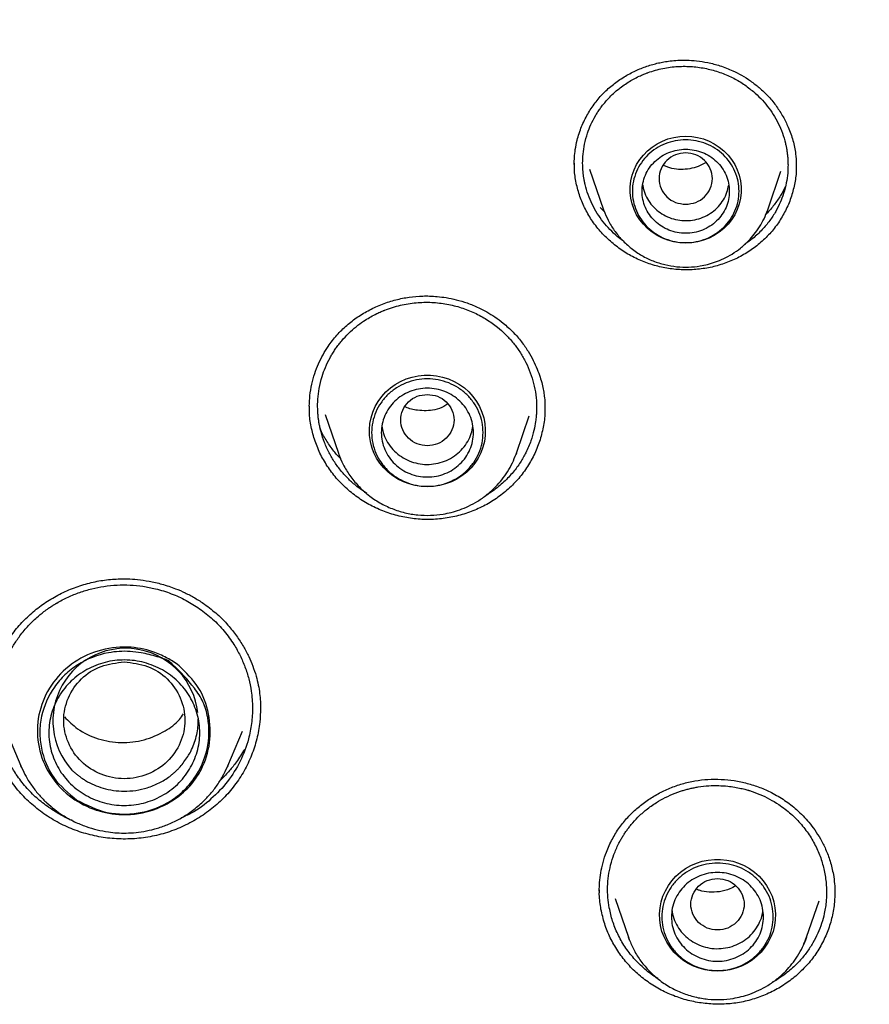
# Model space of a CAD drawing. Header units: millimetres. Extents: x 8 to 1762, y 12 to 2705.
# Tile 82 of 115: x 858 to 876, y 2301 to 2321. Entities that reach past the tile are written whole.
import ezdxf

# ---------------------------------------------------------------- set-up
doc = ezdxf.new("R2010")
doc.units = ezdxf.units.MM

msp = doc.modelspace()

# ---------------------------------------------------------------- linework, layer by layer
at = {"color": 7, "linetype": 'Continuous', "lineweight": 30}
for p, q in [((874.352, 2317.893), (874.351, 2317.843)), ((870.09, 2317.787), (870.379, 2316.95)), ((873.765, 2316.95), (874.038, 2317.744)), ((870.382, 2316.919), (870.309, 2316.999)), ((870.379, 2316.95), (870.385, 2316.935)), ((870.384, 2316.936), (870.379, 2316.95)), ((873.765, 2316.95), (873.761, 2316.941)), ((870.77, 2316.318), (870.66, 2316.399)), ((864.31, 2312.87), (864.31, 2312.898)), ((869.163, 2312.88), (869.164, 2312.844)), ((864.631, 2312.726), (864.906, 2311.93)), ((868.58, 2311.93), (868.844, 2312.695)), ((868.58, 2311.93), (868.568, 2311.896)), ((868.571, 2311.909), (868.579, 2311.929)), ((865.493, 2311.095), (865.285, 2311.242)), ((863.299, 2306.661), (863.298, 2306.642)), ((858.043, 2306.211), (858.354, 2305.479)), ((862.626, 2305.479), (862.931, 2306.195)), ((858.354, 2305.479), (858.372, 2305.441)), ((858.37, 2305.441), (858.354, 2305.479)), ((862.616, 2305.459), (862.626, 2305.479)), ((862.626, 2305.479), (862.618, 2305.459)), ((875.146, 2302.872), (875.146, 2302.847)), ((870.615, 2302.74), (870.891, 2301.94)), ((874.565, 2301.94), (874.825, 2302.693)), ((870.891, 2301.94), (870.898, 2301.923)), ((874.553, 2301.912), (874.565, 2301.94))]:
    msp.add_line(p, q, dxfattribs=at)
at = {"color": 7, "linetype": 'Continuous', "lineweight": 30, "flags": 128}
for points in [[(872.072, 2316.261), (871.948, 2316.267), (871.826, 2316.287), (871.706, 2316.319), (871.591, 2316.363), (871.481, 2316.419), (871.379, 2316.486), (871.284, 2316.563), (871.199, 2316.65), (871.124, 2316.745), (871.06, 2316.848), (871.008, 2316.956), (870.968, 2317.069), (870.941, 2317.186), (870.928, 2317.305), (870.928, 2317.425), (870.941, 2317.543), (870.968, 2317.66), (871.008, 2317.773), (871.06, 2317.882), (871.124, 2317.984), (871.199, 2318.079), (871.284, 2318.166), (871.379, 2318.244), (871.481, 2318.311), (871.591, 2318.367), (871.706, 2318.411), (871.826, 2318.443), (871.948, 2318.462), (872.072, 2318.469), (872.196, 2318.462), (872.318, 2318.443), (872.438, 2318.411), (872.553, 2318.367), (872.662, 2318.311), (872.765, 2318.244), (872.86, 2318.166), (872.945, 2318.079), (873.02, 2317.984), (873.084, 2317.882), (873.136, 2317.773), (873.176, 2317.66), (873.202, 2317.543), (873.216, 2317.425), (873.216, 2317.305), (873.202, 2317.186), (873.176, 2317.069), (873.136, 2316.956), (873.084, 2316.848), (873.02, 2316.745), (872.945, 2316.65), (872.86, 2316.563), (872.765, 2316.486), (872.662, 2316.419), (872.553, 2316.363), (872.438, 2316.319), (872.318, 2316.287), (872.196, 2316.267), (872.072, 2316.261)], [(866.743, 2311.233), (866.615, 2311.24), (866.49, 2311.26), (866.367, 2311.292), (866.248, 2311.336), (866.135, 2311.393), (866.029, 2311.461), (865.931, 2311.539), (865.842, 2311.627), (865.764, 2311.724), (865.696, 2311.828), (865.641, 2311.938), (865.597, 2312.053), (865.567, 2312.172), (865.55, 2312.294), (865.547, 2312.417), (865.557, 2312.539), (865.581, 2312.66), (865.617, 2312.777), (865.667, 2312.89), (865.729, 2312.997), (865.802, 2313.098), (865.886, 2313.19), (865.979, 2313.273), (866.081, 2313.346), (866.191, 2313.409), (866.307, 2313.459), (866.428, 2313.498), (866.552, 2313.524), (866.679, 2313.537), (866.806, 2313.537), (866.933, 2313.524), (867.057, 2313.498), (867.178, 2313.459), (867.294, 2313.409), (867.404, 2313.346), (867.506, 2313.273), (867.599, 2313.19), (867.683, 2313.098), (867.757, 2312.997), (867.818, 2312.89), (867.868, 2312.777), (867.904, 2312.66), (867.928, 2312.539), (867.938, 2312.417), (867.935, 2312.294), (867.918, 2312.172), (867.888, 2312.053), (867.845, 2311.938), (867.789, 2311.828), (867.721, 2311.724), (867.643, 2311.627), (867.554, 2311.539), (867.456, 2311.461), (867.35, 2311.393), (867.237, 2311.336), (867.118, 2311.292), (866.995, 2311.26), (866.87, 2311.24), (866.743, 2311.233)], [(872.728, 2301.244), (872.601, 2301.25), (872.475, 2301.27), (872.352, 2301.302), (872.234, 2301.347), (872.121, 2301.403), (872.015, 2301.471), (871.917, 2301.549), (871.828, 2301.637), (871.749, 2301.734), (871.682, 2301.838), (871.626, 2301.948), (871.583, 2302.063), (871.553, 2302.183), (871.536, 2302.304), (871.532, 2302.427), (871.542, 2302.549), (871.566, 2302.67), (871.603, 2302.787), (871.652, 2302.9), (871.714, 2303.007), (871.787, 2303.108), (871.871, 2303.2), (871.965, 2303.283), (872.067, 2303.357), (872.176, 2303.419), (872.292, 2303.47), (872.413, 2303.508), (872.538, 2303.534), (872.664, 2303.547), (872.792, 2303.547), (872.918, 2303.534), (873.043, 2303.508), (873.163, 2303.47), (873.279, 2303.419), (873.389, 2303.357), (873.491, 2303.283), (873.585, 2303.2), (873.669, 2303.108), (873.742, 2303.007), (873.804, 2302.9), (873.853, 2302.787), (873.89, 2302.67), (873.913, 2302.549), (873.924, 2302.427), (873.92, 2302.304), (873.903, 2302.183), (873.873, 2302.063), (873.83, 2301.948), (873.774, 2301.838), (873.707, 2301.734), (873.628, 2301.637), (873.539, 2301.549), (873.441, 2301.471), (873.335, 2301.403), (873.222, 2301.347), (873.104, 2301.302), (872.981, 2301.27), (872.855, 2301.25), (872.728, 2301.244)], [(870.916, 2301.872), (870.914, 2301.878), (870.891, 2301.94)], [(874.565, 2301.94), (874.542, 2301.878), (874.503, 2301.784)]]:
    msp.add_lwpolyline(points, dxfattribs=at)
at = {"color": 7, "linetype": 'Continuous', "lineweight": 30}
for centre, radius, start, end in [((866.633, 2312.526), 1.827, 199.1606, 207.1541), ((860.517, 2306.403), 1.5, 6.6943, 222.4869)]:
    msp.add_arc(centre, radius, start, end, dxfattribs=at)
for points, knots in [([(909.826, 2307.661), (909.821, 2307.727), (909.811, 2307.874), (909.794, 2308.117), (909.771, 2308.407), (909.742, 2308.745), (909.707, 2309.127), (909.664, 2309.552), (909.614, 2310.018), (909.556, 2310.506), (909.484, 2311.061), (909.4, 2311.657), (909.303, 2312.284), (909.205, 2312.872), (909.108, 2313.419), (909.017, 2313.902), (908.933, 2314.324), (908.858, 2314.689), (908.787, 2315.027), (908.72, 2315.338), (908.656, 2315.623), (908.567, 2316.016), (908.443, 2316.54), (908.283, 2317.174), (908.116, 2317.805), (907.942, 2318.426), (907.751, 2319.077), (907.541, 2319.755), (907.312, 2320.461), (907.063, 2321.19), (906.725, 2322.134), (906.288, 2323.274), (905.741, 2324.591), (905.147, 2325.916), (904.504, 2327.247), (903.809, 2328.584), (903.079, 2329.894), (902.313, 2331.181), (901.508, 2332.447), (900.668, 2333.691), (899.762, 2334.952), (898.787, 2336.227), (897.74, 2337.51), (896.652, 2338.761), (895.524, 2339.979), (894.393, 2341.126), (893.263, 2342.206), (892.14, 2343.221), (890.987, 2344.204), (889.806, 2345.156), (888.598, 2346.075), (887.364, 2346.961), (886.062, 2347.842), (884.691, 2348.712), (883.248, 2349.565), (881.779, 2350.376), (880.284, 2351.141), (878.792, 2351.849), (877.306, 2352.501), (875.833, 2353.098), (874.353, 2353.649), (872.874, 2354.152), (871.399, 2354.609), (870.261, 2354.928), (869.463, 2355.135), (868.997, 2355.253), (868.511, 2355.37), (867.993, 2355.491), (867.437, 2355.615), (866.856, 2355.738), (866.25, 2355.859), (865.621, 2355.977), (864.959, 2356.094), (864.262, 2356.209), (863.531, 2356.319), (862.765, 2356.424), (861.965, 2356.522), (861.131, 2356.613), (860.262, 2356.693), (859.365, 2356.762), (858.44, 2356.819), (857.487, 2356.86), (856.501, 2356.888), (855.833, 2356.891), (855.494, 2356.893)], [0, 0, 0, 0, 0.002399, 0.005393, 0.008987, 0.013183, 0.017982, 0.023285, 0.02917, 0.03552, 0.041718, 0.050158, 0.058109, 0.065572, 0.072547, 0.079035, 0.084069, 0.088765, 0.093123, 0.097143, 0.100826, 0.104219, 0.112485, 0.121337, 0.129095, 0.137252, 0.14581, 0.154769, 0.164127, 0.173886, 0.183862, 0.201996, 0.21992, 0.237635, 0.256722, 0.275564, 0.294323, 0.313082, 0.33184, 0.350598, 0.369356, 0.389989, 0.410621, 0.431254, 0.451885, 0.472516, 0.491271, 0.510025, 0.528779, 0.547533, 0.566286, 0.585039, 0.603792, 0.624421, 0.645049, 0.665676, 0.686302, 0.706928, 0.726459, 0.745985, 0.765345, 0.784465, 0.803347, 0.821991, 0.827789, 0.833566, 0.839611, 0.84611, 0.853065, 0.860475, 0.867878, 0.875685, 0.883897, 0.892513, 0.901534, 0.910959, 0.920789, 0.931022, 0.941661, 0.952703, 0.963942, 0.975571, 0.987591, 1, 1, 1, 1]), ([(804.728, 2309.982), (804.779, 2310.202), (804.888, 2310.672), (805.07, 2311.386), (805.268, 2312.125), (805.479, 2312.861), (805.701, 2313.594), (805.935, 2314.323), (806.18, 2315.049), (806.437, 2315.771), (806.705, 2316.49), (806.985, 2317.204), (807.275, 2317.914), (807.577, 2318.62), (807.89, 2319.321), (808.214, 2320.018), (808.55, 2320.71), (808.896, 2321.397), (809.252, 2322.078), (809.62, 2322.754), (809.998, 2323.425), (810.387, 2324.09), (810.786, 2324.75), (811.196, 2325.403), (811.616, 2326.051), (812.046, 2326.692), (812.486, 2327.327), (812.937, 2327.955), (813.397, 2328.576), (813.867, 2329.191), (814.346, 2329.799), (814.835, 2330.399), (815.334, 2330.993), (815.842, 2331.579), (816.359, 2332.157), (816.885, 2332.728), (817.42, 2333.291), (817.964, 2333.846), (818.517, 2334.393), (819.078, 2334.932), (819.648, 2335.462), (820.226, 2335.984), (820.812, 2336.498), (821.407, 2337.003), (822.009, 2337.499), (822.619, 2337.986), (823.237, 2338.464), (823.862, 2338.933), (824.494, 2339.393), (825.134, 2339.844), (825.781, 2340.285), (826.434, 2340.716), (827.095, 2341.138), (827.762, 2341.55), (828.435, 2341.952), (829.115, 2342.345), (829.801, 2342.727), (830.493, 2343.099), (831.19, 2343.461), (831.894, 2343.813), (832.602, 2344.154), (833.316, 2344.485), (834.036, 2344.805), (834.76, 2345.115), (835.489, 2345.414), (836.222, 2345.703), (836.961, 2345.98), (837.703, 2346.247), (838.45, 2346.502), (839.2, 2346.747), (839.954, 2346.981), (840.712, 2347.204), (841.474, 2347.415), (842.238, 2347.615), (843.006, 2347.804), (843.776, 2347.982), (844.55, 2348.148), (845.326, 2348.303), (846.104, 2348.447), (846.884, 2348.579), (847.667, 2348.7), (848.451, 2348.809), (849.237, 2348.907), (850.024, 2348.993), (850.812, 2349.067), (851.602, 2349.13), (852.393, 2349.181), (853.184, 2349.221), (853.976, 2349.249), (854.768, 2349.266), (855.56, 2349.271), (856.353, 2349.264), (857.145, 2349.245), (857.936, 2349.215), (858.728, 2349.174), (859.518, 2349.12), (860.307, 2349.055), (861.096, 2348.979), (861.883, 2348.891), (862.668, 2348.791), (863.452, 2348.68), (864.234, 2348.558), (865.014, 2348.424), (865.792, 2348.278), (866.568, 2348.121), (867.341, 2347.953), (868.111, 2347.773), (868.878, 2347.582), (869.642, 2347.38), (870.403, 2347.167), (871.16, 2346.943), (871.914, 2346.707), (872.664, 2346.46), (873.409, 2346.203), (874.151, 2345.934), (874.889, 2345.655), (875.621, 2345.365), (876.35, 2345.064), (877.073, 2344.752), (877.791, 2344.43), (878.505, 2344.098), (879.212, 2343.755), (879.915, 2343.401), (880.611, 2343.037), (881.302, 2342.664), (881.987, 2342.28), (882.666, 2341.886), (883.338, 2341.482), (884.004, 2341.068), (884.663, 2340.645), (885.316, 2340.211), (885.961, 2339.769), (886.6, 2339.317), (887.231, 2338.855), (887.855, 2338.385), (888.471, 2337.905), (889.08, 2337.416), (889.681, 2336.919), (890.274, 2336.413), (890.859, 2335.898), (891.435, 2335.374), (892.004, 2334.842), (892.564, 2334.302), (893.115, 2333.754), (893.657, 2333.197), (894.191, 2332.633), (894.716, 2332.061), (895.231, 2331.481), (895.738, 2330.894), (896.235, 2330.299), (896.722, 2329.698), (897.2, 2329.089), (897.668, 2328.473), (898.127, 2327.85), (898.575, 2327.221), (899.014, 2326.585), (899.442, 2325.943), (899.861, 2325.295), (900.269, 2324.64), (900.666, 2323.98), (901.053, 2323.314), (901.43, 2322.642), (901.795, 2321.965), (902.15, 2321.282), (902.495, 2320.595), (902.828, 2319.902), (903.15, 2319.205), (903.461, 2318.502), (903.762, 2317.796), (904.05, 2317.085), (904.328, 2316.37), (904.594, 2315.651), (904.849, 2314.928), (905.092, 2314.202), (905.324, 2313.472), (905.545, 2312.738), (905.753, 2312.002), (905.95, 2311.262), (906.135, 2310.52), (906.257, 2310.008), (906.314, 2309.743), (906.317, 2309.727)], [0, 0, 0, 0, 0.004998, 0.010618, 0.016239, 0.021859, 0.02748, 0.0331, 0.03872, 0.044341, 0.049961, 0.055581, 0.061202, 0.066822, 0.072442, 0.078062, 0.083683, 0.089303, 0.094923, 0.100543, 0.106163, 0.111783, 0.117403, 0.123023, 0.128643, 0.134263, 0.139883, 0.145503, 0.151123, 0.156743, 0.162363, 0.167983, 0.173602, 0.179222, 0.184842, 0.190462, 0.196081, 0.201701, 0.20732, 0.21294, 0.21856, 0.224179, 0.229799, 0.235418, 0.241038, 0.246657, 0.252276, 0.257896, 0.263515, 0.269134, 0.274754, 0.280373, 0.285992, 0.291612, 0.297231, 0.30285, 0.308469, 0.314088, 0.319707, 0.325326, 0.330946, 0.336565, 0.342184, 0.347803, 0.353422, 0.359041, 0.36466, 0.370279, 0.375898, 0.381517, 0.387136, 0.392754, 0.398373, 0.403992, 0.409611, 0.41523, 0.420849, 0.426468, 0.432087, 0.437705, 0.443324, 0.448943, 0.454562, 0.460181, 0.465799, 0.471418, 0.477037, 0.482656, 0.488275, 0.493893, 0.499512, 0.505131, 0.51075, 0.516369, 0.521987, 0.527606, 0.533225, 0.538844, 0.544462, 0.550081, 0.5557, 0.561319, 0.566938, 0.572556, 0.578175, 0.583794, 0.589413, 0.595032, 0.600651, 0.60627, 0.611888, 0.617507, 0.623126, 0.628745, 0.634364, 0.639983, 0.645602, 0.651221, 0.65684, 0.662459, 0.668078, 0.673697, 0.679316, 0.684935, 0.690554, 0.696173, 0.701792, 0.707411, 0.713031, 0.71865, 0.724269, 0.729888, 0.735507, 0.741127, 0.746746, 0.752365, 0.757985, 0.763604, 0.769223, 0.774843, 0.780462, 0.786082, 0.791701, 0.797321, 0.80294, 0.80856, 0.81418, 0.819799, 0.825419, 0.831039, 0.836658, 0.842278, 0.847898, 0.853518, 0.859137, 0.864757, 0.870377, 0.875997, 0.881617, 0.887237, 0.892857, 0.898477, 0.904097, 0.909717, 0.915337, 0.920957, 0.926578, 0.932198, 0.937818, 0.943438, 0.949058, 0.954679, 0.960299, 0.965919, 0.97154, 0.97716, 0.98278, 0.988401, 0.994021, 0.999642, 1, 1, 1, 1]), ([(869.773, 2317.884), (869.773, 2317.932), (869.775, 2318.033), (869.793, 2318.201), (869.837, 2318.417), (869.918, 2318.664), (870.042, 2318.922), (870.195, 2319.154), (870.373, 2319.36), (870.575, 2319.54), (870.797, 2319.693), (871.03, 2319.818), (871.23, 2319.898), (871.39, 2319.948), (871.507, 2319.978), (871.627, 2320.002), (871.76, 2320.022), (871.915, 2320.036), (872.097, 2320.039), (872.305, 2320.025), (872.536, 2319.988), (872.788, 2319.922), (873.021, 2319.831), (873.231, 2319.724), (873.415, 2319.609), (873.53, 2319.517), (873.589, 2319.469)], [0, 0, 0, 0, 0.030269, 0.064748, 0.103476, 0.162491, 0.219352, 0.273921, 0.327036, 0.379672, 0.431956, 0.483275, 0.532261, 0.555856, 0.578842, 0.601221, 0.625698, 0.655203, 0.689679, 0.728999, 0.773174, 0.822244, 0.876282, 0.915148, 0.956352, 1, 1, 1, 1]), ([(870.66, 2316.399), (870.608, 2316.446), (870.504, 2316.54), (870.367, 2316.7), (870.244, 2316.874), (870.14, 2317.061), (870.056, 2317.261), (870.008, 2317.423), (869.982, 2317.542), (869.969, 2317.614), (869.959, 2317.687), (869.952, 2317.761), (869.947, 2317.835), (869.945, 2317.947), (869.952, 2318.104), (869.983, 2318.312), (870.039, 2318.516), (870.115, 2318.711), (870.189, 2318.853), (870.255, 2318.961), (870.304, 2319.034), (870.358, 2319.106), (870.416, 2319.177), (870.523, 2319.297), (870.684, 2319.444), (870.907, 2319.6), (871.089, 2319.696), (871.21, 2319.747), (871.259, 2319.766), (871.28, 2319.773), (871.288, 2319.777), (871.292, 2319.778), (871.294, 2319.779), (871.295, 2319.779), (871.295, 2319.779), (871.295, 2319.779), (871.394, 2319.815), (871.596, 2319.871), (871.905, 2319.912), (872.208, 2319.909), (872.501, 2319.867), (872.777, 2319.79), (873.032, 2319.682), (873.265, 2319.549), (873.402, 2319.44), (873.469, 2319.387)], [0, 0, 0, 0, 0.03189, 0.064245, 0.097065, 0.130349, 0.164096, 0.198305, 0.209815, 0.221377, 0.23299, 0.244654, 0.256369, 0.268136, 0.297672, 0.330869, 0.367721, 0.397761, 0.429851, 0.443266, 0.457007, 0.471076, 0.485472, 0.500194, 0.545996, 0.586417, 0.625306, 0.640292, 0.646473, 0.649112, 0.650258, 0.65076, 0.65098, 0.651076, 0.651119, 0.651138, 0.651152, 0.699166, 0.745906, 0.791381, 0.835597, 0.87856, 0.920278, 0.960756, 1, 1, 1, 1]), ([(873.589, 2319.469), (873.656, 2319.408), (873.787, 2319.287), (873.949, 2319.083), (874.083, 2318.874), (874.199, 2318.639), (874.288, 2318.382), (874.344, 2318.125), (874.35, 2317.962), (874.353, 2317.892)], [0, 0, 0, 0, 0.146822, 0.28872, 0.425517, 0.55695, 0.723394, 0.879584, 1, 1, 1, 1]), ([(873.469, 2319.387), (873.52, 2319.341), (873.623, 2319.248), (873.759, 2319.089), (873.881, 2318.917), (873.986, 2318.73), (874.071, 2318.531), (874.119, 2318.368), (874.146, 2318.249), (874.159, 2318.176), (874.169, 2318.102), (874.177, 2318.028), (874.181, 2317.953), (874.184, 2317.845), (874.178, 2317.695), (874.15, 2317.495), (874.098, 2317.293), (874.023, 2317.096), (873.947, 2316.943), (873.871, 2316.819), (873.806, 2316.724), (873.732, 2316.63), (873.62, 2316.504), (873.477, 2316.367), (873.348, 2316.278), (873.291, 2316.239)], [0, 0, 0, 0, 0.054964, 0.11093, 0.167904, 0.225892, 0.284898, 0.344928, 0.365175, 0.385537, 0.406015, 0.426607, 0.447315, 0.468138, 0.515934, 0.571624, 0.635218, 0.688123, 0.745491, 0.775862, 0.807352, 0.839962, 0.873694, 0.944912, 1, 1, 1, 1]), ([(872.072, 2317.062), (872, 2317.07), (871.856, 2317.086), (871.672, 2317.208), (871.551, 2317.384), (871.507, 2317.592), (871.551, 2317.799), (871.672, 2317.977), (871.856, 2318.093), (872.072, 2318.136), (872.287, 2318.093), (872.471, 2317.977), (872.592, 2317.799), (872.637, 2317.592), (872.592, 2317.384), (872.471, 2317.208), (872.287, 2317.086), (872.144, 2317.07), (872.072, 2317.062)], [0, 0, 0, 0, 0.0625, 0.125, 0.1875, 0.25, 0.3125, 0.375, 0.4375, 0.5, 0.5625, 0.625, 0.6875, 0.75, 0.8125, 0.875, 0.9375, 1, 1, 1, 1]), ([(870.545, 2316.274), (870.472, 2316.341), (870.326, 2316.475), (870.146, 2316.708), (869.998, 2316.958), (869.884, 2317.223), (869.809, 2317.5), (869.773, 2317.732), (869.776, 2317.869), (869.778, 2317.911)], [0, 0, 0, 0, 0.156462, 0.311908, 0.466791, 0.621435, 0.776131, 0.931237, 1, 1, 1, 1]), ([(874.351, 2317.875), (874.352, 2317.821), (874.354, 2317.673), (874.314, 2317.432), (874.236, 2317.158), (874.119, 2316.895), (873.969, 2316.649), (873.786, 2316.425), (873.573, 2316.226), (873.334, 2316.056), (873.074, 2315.917), (872.796, 2315.811), (872.506, 2315.74), (872.206, 2315.706), (871.904, 2315.71), (871.606, 2315.752), (871.316, 2315.83), (871.04, 2315.944), (870.778, 2316.089), (870.623, 2316.212), (870.545, 2316.274)], [0, 0, 0, 0, 0.031761, 0.088661, 0.145538, 0.202401, 0.259257, 0.316157, 0.373025, 0.429808, 0.486602, 0.543478, 0.600515, 0.657843, 0.715133, 0.772081, 0.828877, 0.885681, 0.942657, 1, 1, 1, 1]), ([(872.491, 2317.922), (872.439, 2317.894), (872.334, 2317.835), (872.098, 2317.778), (871.841, 2317.767), (871.671, 2317.841), (871.614, 2317.866)], [0, 0, 0, 0, 0.195696, 0.397488, 0.795209, 1, 1, 1, 1]), ([(871.186, 2317.466), (871.19, 2317.434), (871.202, 2317.346), (871.259, 2317.21), (871.349, 2317.063), (871.433, 2316.983), (871.475, 2316.943)], [0, 0, 0, 0, 0.158273, 0.438849, 0.719424, 1, 1, 1, 1]), ([(871.475, 2316.943), (871.521, 2316.907), (871.614, 2316.837), (871.777, 2316.767), (871.949, 2316.727), (872.127, 2316.721), (872.302, 2316.748), (872.468, 2316.807), (872.62, 2316.897), (872.75, 2317.013), (872.853, 2317.152), (872.927, 2317.301), (872.949, 2317.407), (872.959, 2317.456)], [0, 0, 0, 0, 0.091819, 0.1836381, 0.2754571, 0.3672761, 0.4590952, 0.5509142, 0.6427332, 0.7345523, 0.8263713, 0.9181903, 1, 1, 1, 1]), ([(874.128, 2317.429), (874.096, 2317.366), (874.03, 2317.235), (873.897, 2317.048), (873.794, 2316.919), (873.728, 2316.859), (873.723, 2316.855)], [0, 0, 0, 0, 0.307558, 0.634708, 0.972803, 1, 1, 1, 1]), ([(870.385, 2316.935), (870.412, 2316.867), (870.47, 2316.722), (870.596, 2316.518), (870.756, 2316.323), (870.947, 2316.148), (871.163, 2316.001), (871.397, 2315.889), (871.64, 2315.812), (871.887, 2315.77), (872.131, 2315.762), (872.344, 2315.783), (872.528, 2315.821), (872.691, 2315.871), (872.861, 2315.941), (873.035, 2316.036), (873.208, 2316.157), (873.361, 2316.295), (873.491, 2316.443), (873.598, 2316.595), (873.693, 2316.764), (873.741, 2316.887), (873.765, 2316.95)], [0, 0, 0, 0, 0.0503, 0.10594, 0.163408, 0.222843, 0.28318, 0.342252, 0.400024, 0.45651, 0.511719, 0.565664, 0.601458, 0.639978, 0.681665, 0.726554, 0.774676, 0.826059, 0.866762, 0.90932, 0.953734, 1, 1, 1, 1]), ([(864.307, 2312.898), (864.31, 2312.97), (864.315, 2313.122), (864.355, 2313.348), (864.414, 2313.567), (864.493, 2313.77), (864.586, 2313.958), (864.709, 2314.159), (864.87, 2314.365), (865.076, 2314.568), (865.303, 2314.742), (865.55, 2314.889), (865.813, 2315.008), (866.087, 2315.096), (866.366, 2315.152), (866.601, 2315.171), (866.795, 2315.171), (866.956, 2315.161), (867.14, 2315.137), (867.346, 2315.095), (867.571, 2315.027), (867.782, 2314.941), (867.973, 2314.842), (868.142, 2314.739), (868.25, 2314.656), (868.305, 2314.613)], [0, 0, 0, 0, 0.0426705, 0.0890446, 0.1327446, 0.1737682, 0.2132943, 0.2517218, 0.3072563, 0.3605959, 0.4134548, 0.466435, 0.5195002, 0.5721724, 0.6239728, 0.6749039, 0.7003042, 0.7293359, 0.7628999, 0.8010038, 0.8436753, 0.8909719, 0.9251331, 0.9614498, 1, 1, 1, 1]), ([(865.285, 2311.242), (865.229, 2311.291), (865.115, 2311.389), (864.963, 2311.556), (864.828, 2311.739), (864.711, 2311.937), (864.616, 2312.148), (864.56, 2312.32), (864.529, 2312.446), (864.513, 2312.523), (864.5, 2312.6), (864.49, 2312.679), (864.483, 2312.758), (864.477, 2312.878), (864.48, 2313.047), (864.508, 2313.272), (864.561, 2313.493), (864.638, 2313.703), (864.712, 2313.857), (864.779, 2313.974), (864.829, 2314.052), (864.883, 2314.131), (864.943, 2314.208), (865.032, 2314.313), (865.152, 2314.436), (865.305, 2314.566), (865.483, 2314.692), (865.646, 2314.784), (865.773, 2314.842), (865.824, 2314.864), (865.846, 2314.872), (865.855, 2314.876), (865.859, 2314.878), (865.861, 2314.878), (865.862, 2314.879), (865.862, 2314.879), (865.862, 2314.879), (865.967, 2314.92), (866.18, 2314.987), (866.507, 2315.039), (866.831, 2315.046), (867.143, 2315.01), (867.44, 2314.936), (867.715, 2314.828), (867.967, 2314.693), (868.116, 2314.581), (868.189, 2314.526)], [0, 0, 0, 0, 0.0320164, 0.0644697, 0.0973591, 0.1306838, 0.164443, 0.1986357, 0.2101344, 0.2216812, 0.233276, 0.2449189, 0.2566097, 0.2683484, 0.2982501, 0.3316489, 0.3685399, 0.3985052, 0.4304307, 0.4437544, 0.4573914, 0.4713418, 0.4856052, 0.5001815, 0.5314878, 0.5603444, 0.5867535, 0.6256004, 0.6405163, 0.6466568, 0.6492769, 0.6504139, 0.6509111, 0.6511292, 0.6512251, 0.6512673, 0.6512858, 0.6513004, 0.6992835, 0.746002, 0.7914606, 0.8356635, 0.8786149, 0.9203188, 0.9607793, 1, 1, 1, 1]), ([(868.305, 2314.613), (868.376, 2314.552), (868.513, 2314.433), (868.682, 2314.234), (868.819, 2314.038), (868.927, 2313.849), (869.008, 2313.67), (869.068, 2313.505), (869.11, 2313.356), (869.138, 2313.224), (869.158, 2313.093), (869.168, 2312.967), (869.169, 2312.885), (869.169, 2312.848)], [0, 0, 0, 0, 0.135405, 0.261318, 0.377573, 0.483979, 0.580394, 0.66675, 0.743044, 0.809317, 0.867015, 0.940801, 1, 1, 1, 1]), ([(868.189, 2314.526), (868.244, 2314.479), (868.354, 2314.385), (868.502, 2314.222), (868.637, 2314.045), (868.753, 2313.851), (868.85, 2313.643), (868.925, 2313.422), (868.975, 2313.191), (868.993, 2313.013), (868.995, 2312.908), (868.996, 2312.882), (868.996, 2312.843), (868.995, 2312.78), (868.988, 2312.682), (868.974, 2312.555), (868.942, 2312.385), (868.879, 2312.169), (868.785, 2311.948), (868.661, 2311.732), (868.512, 2311.529), (868.321, 2311.327), (868.131, 2311.17), (868, 2311.088), (867.955, 2311.06)], [0, 0, 0, 0, 0.051879, 0.104801, 0.158769, 0.213787, 0.269856, 0.32698, 0.385164, 0.444409, 0.459394, 0.463151, 0.464091, 0.487984, 0.509838, 0.537355, 0.582851, 0.63842, 0.704069, 0.759944, 0.821503, 0.888751, 0.961693, 1, 1, 1, 1]), ([(866.743, 2313.141), (866.671, 2313.133), (866.527, 2313.117), (866.343, 2312.995), (866.222, 2312.819), (866.178, 2312.611), (866.222, 2312.404), (866.343, 2312.227), (866.527, 2312.11), (866.743, 2312.067), (866.958, 2312.11), (867.142, 2312.227), (867.263, 2312.404), (867.307, 2312.611), (867.263, 2312.819), (867.142, 2312.995), (866.958, 2313.117), (866.814, 2313.133), (866.743, 2313.141)], [0, 0, 0, 0, 0.0625, 0.125, 0.1875, 0.25, 0.3125, 0.375, 0.4375, 0.5, 0.5625, 0.625, 0.6875, 0.75, 0.8125, 0.875, 0.9375, 1, 1, 1, 1]), ([(865.174, 2311.114), (865.095, 2311.184), (864.936, 2311.322), (864.739, 2311.564), (864.574, 2311.825), (864.445, 2312.104), (864.357, 2312.397), (864.309, 2312.662), (864.31, 2312.829), (864.31, 2312.895)], [0, 0, 0, 0, 0.15168, 0.302397, 0.452579, 0.602529, 0.752518, 0.902889, 1, 1, 1, 1]), ([(869.164, 2312.874), (869.166, 2312.838), (869.171, 2312.701), (869.136, 2312.463), (869.062, 2312.168), (868.946, 2311.885), (868.794, 2311.619), (868.607, 2311.374), (868.387, 2311.157), (868.138, 2310.968), (867.866, 2310.812), (867.575, 2310.691), (867.269, 2310.606), (866.952, 2310.561), (866.632, 2310.556), (866.315, 2310.592), (866.005, 2310.666), (865.709, 2310.779), (865.427, 2310.925), (865.258, 2311.051), (865.174, 2311.114)], [0, 0, 0, 0, 0.020462, 0.078028, 0.135574, 0.193107, 0.250629, 0.308188, 0.365715, 0.423162, 0.480626, 0.538172, 0.595879, 0.653874, 0.711827, 0.769437, 0.826894, 0.88436, 0.941997, 1, 1, 1, 1]), ([(867.16, 2312.944), (867.136, 2312.927), (867.057, 2312.87), (866.847, 2312.802), (866.575, 2312.798), (866.365, 2312.84), (866.289, 2312.885), (866.285, 2312.887)], [0, 0, 0, 0, 0.100752, 0.322592, 0.710376, 0.984598, 1, 1, 1, 1]), ([(864.963, 2311.801), (864.918, 2311.848), (864.817, 2311.957), (864.682, 2312.148), (864.581, 2312.315), (864.54, 2312.417), (864.531, 2312.441)], [0, 0, 0, 0, 0.248264, 0.567301, 0.899606, 1, 1, 1, 1]), ([(865.806, 2312.482), (865.813, 2312.439), (865.829, 2312.337), (865.896, 2312.186), (865.996, 2312.033), (866.086, 2311.951), (866.132, 2311.91)], [0, 0, 0, 0, 0.1933, 0.4622, 0.7311, 1, 1, 1, 1]), ([(866.132, 2311.91), (866.182, 2311.874), (866.282, 2311.802), (866.455, 2311.733), (866.638, 2311.695), (866.826, 2311.694), (867.01, 2311.727), (867.184, 2311.794), (867.341, 2311.893), (867.475, 2312.019), (867.58, 2312.168), (867.652, 2312.323), (867.671, 2312.431), (867.68, 2312.478)], [0, 0, 0, 0, 0.092502, 0.185004, 0.277506, 0.370008, 0.46251, 0.555012, 0.647514, 0.740016, 0.832518, 0.92502, 1, 1, 1, 1]), ([(864.906, 2311.929), (864.937, 2311.85), (865.001, 2311.687), (865.141, 2311.461), (865.314, 2311.249), (865.521, 2311.059), (865.756, 2310.9), (866.011, 2310.778), (866.275, 2310.694), (866.542, 2310.649), (866.807, 2310.64), (867.038, 2310.663), (867.239, 2310.705), (867.416, 2310.759), (867.6, 2310.836), (867.789, 2310.938), (867.977, 2311.07), (868.142, 2311.22), (868.283, 2311.38), (868.399, 2311.545), (868.499, 2311.722), (868.548, 2311.848), (868.571, 2311.909)], [0, 0, 0, 0, 0.053908, 0.109603, 0.167167, 0.22672, 0.28715, 0.34631, 0.404166, 0.46073, 0.516014, 0.570027, 0.605862, 0.644427, 0.686162, 0.731098, 0.779261, 0.830678, 0.871401, 0.913972, 0.958393, 1, 1, 1, 1]), ([(857.672, 2306.637), (857.673, 2306.711), (857.677, 2306.861), (857.707, 2307.092), (857.758, 2307.328), (857.834, 2307.564), (857.93, 2307.788), (858.06, 2308.03), (858.232, 2308.278), (858.455, 2308.523), (858.703, 2308.738), (858.974, 2308.924), (859.266, 2309.078), (859.572, 2309.198), (859.885, 2309.282), (860.151, 2309.321), (860.372, 2309.335), (860.559, 2309.336), (860.772, 2309.323), (861.012, 2309.289), (861.275, 2309.228), (861.523, 2309.146), (861.749, 2309.048), (861.951, 2308.943), (862.08, 2308.857), (862.147, 2308.813)], [0, 0, 0, 0, 0.0382427, 0.0778948, 0.1189458, 0.1609472, 0.2018378, 0.2413153, 0.2978596, 0.3517513, 0.4052624, 0.4589034, 0.5126131, 0.565811, 0.6180761, 0.6694081, 0.6952347, 0.7249722, 0.7592686, 0.7981328, 0.8415826, 0.8896502, 0.9243002, 0.9610649, 1, 1, 1, 1]), ([(858.93, 2304.62), (858.846, 2304.683), (858.677, 2304.81), (858.453, 2305.04), (858.265, 2305.284), (858.114, 2305.537), (858.027, 2305.729), (857.978, 2305.864), (857.954, 2305.934), (857.932, 2306.006), (857.913, 2306.079), (857.895, 2306.152), (857.874, 2306.256), (857.852, 2306.399), (857.837, 2306.59), (857.838, 2306.807), (857.862, 2307.048), (857.916, 2307.311), (857.986, 2307.522), (858.051, 2307.677), (858.097, 2307.773), (858.148, 2307.87), (858.205, 2307.967), (858.267, 2308.064), (858.367, 2308.203), (858.502, 2308.365), (858.671, 2308.529), (858.812, 2308.645), (858.92, 2308.724), (858.985, 2308.767), (859.024, 2308.792), (859.043, 2308.804), (859.06, 2308.814), (859.075, 2308.823), (859.087, 2308.83), (859.169, 2308.879), (859.326, 2308.961), (859.568, 2309.059), (859.816, 2309.133), (860.074, 2309.184), (860.339, 2309.211), (860.609, 2309.211), (860.873, 2309.186), (861.159, 2309.13), (861.459, 2309.036), (861.766, 2308.899), (861.951, 2308.779), (862.043, 2308.72)], [0, 0, 0, 0, 0.038299, 0.07748, 0.117542, 0.151881, 0.18684, 0.196103, 0.205408, 0.214756, 0.224146, 0.233578, 0.243054, 0.263885, 0.287889, 0.315063, 0.345404, 0.378911, 0.41558, 0.428513, 0.441796, 0.455431, 0.469417, 0.483755, 0.498443, 0.53277, 0.561753, 0.585393, 0.59962, 0.610842, 0.613915, 0.616654, 0.619059, 0.621131, 0.622869, 0.624273, 0.656053, 0.687541, 0.718737, 0.749643, 0.782452, 0.814828, 0.846772, 0.878285, 0.919619, 0.96019, 1, 1, 1, 1]), ([(862.043, 2308.72), (862.135, 2308.65), (862.319, 2308.511), (862.556, 2308.259), (862.742, 2308.005), (862.882, 2307.755), (862.984, 2307.518), (863.062, 2307.273), (863.118, 2306.992), (863.142, 2306.683), (863.122, 2306.351), (863.049, 2305.977), (862.894, 2305.568), (862.632, 2305.146), (862.288, 2304.785), (861.96, 2304.532), (861.734, 2304.434), (861.663, 2304.403)], [0, 0, 0, 0, 0.064485, 0.129216, 0.194195, 0.243111, 0.292169, 0.341372, 0.390719, 0.456721, 0.519347, 0.581866, 0.675595, 0.769362, 0.863167, 0.957012, 1, 1, 1, 1]), ([(862.147, 2308.813), (862.236, 2308.745), (862.409, 2308.615), (862.626, 2308.391), (862.804, 2308.168), (862.946, 2307.949), (863.056, 2307.74), (863.143, 2307.535), (863.209, 2307.339), (863.256, 2307.148), (863.284, 2306.973), (863.299, 2306.807), (863.301, 2306.7), (863.302, 2306.648)], [0, 0, 0, 0, 0.128971, 0.249002, 0.359938, 0.461599, 0.553852, 0.636636, 0.723473, 0.79796, 0.86803, 0.935339, 1, 1, 1, 1]), ([(861.619, 2307.544), (861.763, 2307.403), (862.052, 2307.121), (862.256, 2306.548), (862.282, 2305.955), (862.137, 2305.478), (861.89, 2305.094), (861.552, 2304.773), (861.02, 2304.511), (860.408, 2304.44), (859.829, 2304.566), (859.3, 2304.857), (858.893, 2305.333), (858.682, 2305.929), (858.694, 2306.532), (858.916, 2307.095), (859.32, 2307.555), (859.862, 2307.853), (860.274, 2307.927), (860.487, 2307.929), (860.515, 2307.929), (860.719, 2307.923), (861.017, 2307.867), (861.278, 2307.754), (861.413, 2307.682), (861.501, 2307.631), (861.578, 2307.574), (861.619, 2307.544)], [0, 0, 0, 0, 0.054453, 0.108809, 0.163343, 0.217704, 0.244056, 0.288388, 0.343027, 0.401072, 0.4497, 0.49972, 0.56158, 0.616452, 0.67138, 0.725957, 0.780746, 0.835425, 0.890125, 0.890401, 0.892384, 0.897716, 0.944982, 0.972513, 0.973949, 0.986269, 1, 1, 1, 1]), ([(859.512, 2304.773), (859.339, 2304.916), (858.991, 2305.203), (858.781, 2305.734), (858.735, 2306.171), (858.785, 2306.61), (858.966, 2307.025), (859.257, 2307.365), (859.613, 2307.64), (860.08, 2307.824), (860.538, 2307.851), (860.876, 2307.808), (861.102, 2307.753), (861.259, 2307.701), (861.312, 2307.682), (861.346, 2307.669), (861.373, 2307.658), (861.395, 2307.649), (861.399, 2307.648), (861.401, 2307.647), (861.402, 2307.647), (861.402, 2307.647), (861.402, 2307.647), (861.402, 2307.647), (861.402, 2307.647), (861.402, 2307.646), (861.406, 2307.643), (861.434, 2307.618), (861.623, 2307.443), (861.879, 2307.177), (862.13, 2306.801), (862.252, 2306.374), (862.239, 2305.816), (862.014, 2305.299), (861.723, 2304.958), (861.366, 2304.682), (860.932, 2304.512), (860.479, 2304.472), (860.021, 2304.515), (859.716, 2304.67), (859.512, 2304.773)], [0, 0, 0, 0, 0.0619596, 0.1241816, 0.155517, 0.1868542, 0.2491288, 0.2803516, 0.3115885, 0.3738309, 0.4150233, 0.4360702, 0.4673721, 0.4786166, 0.4815056, 0.4831102, 0.4886107, 0.4893229, 0.4897436, 0.4898407, 0.4898604, 0.4898624, 0.4898637, 0.4898649, 0.489867, 0.4898862, 0.4900517, 0.4912584, 0.5007351, 0.5632527, 0.5945599, 0.6260372, 0.6881222, 0.7503464, 0.7817006, 0.8130538, 0.8753123, 0.9065205, 0.9377497, 1, 1, 1, 1]), ([(861.597, 2307.217), (861.643, 2307.169), (861.734, 2307.072), (861.845, 2306.907), (861.934, 2306.73), (861.999, 2306.544), (862.039, 2306.351), (862.052, 2306.155), (862.037, 2305.959), (861.996, 2305.767), (861.929, 2305.581), (861.838, 2305.405), (861.724, 2305.241), (861.589, 2305.092), (861.434, 2304.963), (861.263, 2304.855), (861.079, 2304.769), (860.886, 2304.707), (860.686, 2304.669), (860.483, 2304.657), (860.28, 2304.671), (860.08, 2304.711), (859.887, 2304.775), (859.704, 2304.863), (859.534, 2304.972), (859.38, 2305.103), (859.246, 2305.253), (859.134, 2305.419), (859.045, 2305.596), (858.98, 2305.782), (858.941, 2305.975), (858.929, 2306.171), (858.944, 2306.366), (858.986, 2306.558), (859.053, 2306.744), (859.143, 2306.92), (859.257, 2307.084), (859.392, 2307.231), (859.546, 2307.36), (859.716, 2307.467), (859.9, 2307.553), (860.094, 2307.616), (860.294, 2307.654), (860.499, 2307.666), (860.703, 2307.652), (860.903, 2307.612), (861.096, 2307.547), (861.278, 2307.459), (861.448, 2307.351), (861.547, 2307.261), (861.597, 2307.217)], [0, 0, 0, 0, 0.02077, 0.041576, 0.062413, 0.083256, 0.104081, 0.124882, 0.145667, 0.166456, 0.187267, 0.208105, 0.22898, 0.24992, 0.270861, 0.291735, 0.312571, 0.333374, 0.354147, 0.374905, 0.395667, 0.416452, 0.437275, 0.458137, 0.479046, 0.50003, 0.521011, 0.541912, 0.562763, 0.583573, 0.604346, 0.625098, 0.645864, 0.666667, 0.687503, 0.708346, 0.729174, 0.749982, 0.770777, 0.791574, 0.81239, 0.833231, 0.854101, 0.875028, 0.895954, 0.916825, 0.937662, 0.958469, 0.979244, 1, 1, 1, 1]), ([(860.49, 2307.622), (860.327, 2307.603), (860, 2307.566), (859.582, 2307.29), (859.307, 2306.89), (859.206, 2306.417), (859.307, 2305.945), (859.582, 2305.543), (860, 2305.278), (860.49, 2305.18), (860.98, 2305.278), (861.398, 2305.543), (861.673, 2305.945), (861.774, 2306.417), (861.673, 2306.89), (861.398, 2307.29), (860.98, 2307.566), (860.653, 2307.603), (860.49, 2307.622)], [0, 0, 0, 0, 0.0625, 0.125, 0.1875, 0.25, 0.3125, 0.375, 0.4375, 0.5, 0.5625, 0.625, 0.6875, 0.75, 0.8125, 0.875, 0.9375, 1, 1, 1, 1]), ([(863.299, 2306.671), (863.297, 2306.574), (863.293, 2306.358), (863.23, 2306.03), (863.122, 2305.692), (862.969, 2305.371), (862.773, 2305.071), (862.537, 2304.8), (862.266, 2304.562), (861.965, 2304.358), (861.639, 2304.194), (861.293, 2304.07), (860.931, 2303.992), (860.561, 2303.961), (860.192, 2303.976), (859.829, 2304.037), (859.477, 2304.143), (859.139, 2304.29), (858.934, 2304.422), (858.831, 2304.488)], [0, 0, 0, 0, 0.049126, 0.10849, 0.16784, 0.22717, 0.286519, 0.345833, 0.40508, 0.464354, 0.523716, 0.583238, 0.643044, 0.702805, 0.762219, 0.82148, 0.88075, 0.94019, 1, 1, 1, 1]), ([(858.831, 2304.488), (858.734, 2304.562), (858.54, 2304.71), (858.291, 2304.974), (858.078, 2305.264), (857.907, 2305.577), (857.778, 2305.909), (857.699, 2306.254), (857.666, 2306.51), (857.673, 2306.648), (857.674, 2306.669)], [0, 0, 0, 0, 0.140504, 0.280159, 0.419339, 0.558299, 0.697269, 0.836543, 0.975948, 1, 1, 1, 1]), ([(859.255, 2306.49), (859.341, 2306.403), (859.538, 2306.204), (859.948, 2306.018), (860.423, 2305.935), (860.904, 2305.994), (861.311, 2306.173), (861.587, 2306.368), (861.685, 2306.51), (861.712, 2306.549)], [0, 0, 0, 0, 0.132692, 0.302242, 0.472519, 0.641861, 0.811026, 0.947689, 1, 1, 1, 1]), ([(859.41, 2305.39), (859.427, 2305.374), (859.461, 2305.342), (859.515, 2305.297), (859.571, 2305.254), (859.63, 2305.213), (859.726, 2305.153), (859.864, 2305.082), (860.058, 2305.012), (860.266, 2304.966), (860.493, 2304.949), (860.728, 2304.966), (860.972, 2305.023), (861.209, 2305.118), (861.379, 2305.223), (861.486, 2305.307), (861.541, 2305.355), (861.593, 2305.405), (861.654, 2305.472), (861.723, 2305.56), (861.798, 2305.665), (861.897, 2305.834), (861.968, 2306.027), (862.007, 2306.238), (862.019, 2306.36), (862.016, 2306.428), (862.015, 2306.444)], [0, 0, 0, 0, 0.019679, 0.039385, 0.059163, 0.07906, 0.099118, 0.154247, 0.209079, 0.270299, 0.330542, 0.397572, 0.4649, 0.537839, 0.610144, 0.631307, 0.651967, 0.672183, 0.692016, 0.728612, 0.767058, 0.801674, 0.895624, 0.941288, 0.986427, 1, 1, 1, 1]), ([(862.969, 2305.818), (862.916, 2305.73), (862.825, 2305.578), (862.659, 2305.375), (862.546, 2305.248), (862.476, 2305.187), (862.467, 2305.179)], [0, 0, 0, 0, 0.384553, 0.665162, 0.958657, 1, 1, 1, 1]), ([(858.372, 2305.441), (858.402, 2305.378), (858.465, 2305.243), (858.589, 2305.052), (858.733, 2304.872), (858.888, 2304.714), (859.049, 2304.577), (859.238, 2304.445), (859.454, 2304.324), (859.694, 2304.224), (859.929, 2304.155), (860.142, 2304.114), (860.343, 2304.093), (860.533, 2304.089), (860.737, 2304.101), (860.953, 2304.133), (861.179, 2304.189), (861.411, 2304.272), (861.645, 2304.385), (861.876, 2304.532), (862.078, 2304.699), (862.251, 2304.876), (862.394, 2305.057), (862.52, 2305.252), (862.585, 2305.391), (862.616, 2305.459)], [0, 0, 0, 0, 0.039402, 0.084828, 0.128288, 0.169785, 0.209325, 0.246918, 0.299658, 0.348082, 0.392228, 0.436658, 0.46951, 0.504958, 0.543012, 0.58368, 0.626973, 0.6729, 0.721471, 0.772695, 0.826577, 0.86875, 0.912424, 0.9576, 1, 1, 1, 1]), ([(870.289, 2302.893), (870.29, 2302.953), (870.293, 2303.078), (870.318, 2303.275), (870.363, 2303.486), (870.44, 2303.722), (870.551, 2303.966), (870.699, 2304.205), (870.87, 2304.416), (871.062, 2304.602), (871.272, 2304.765), (871.501, 2304.906), (871.744, 2305.022), (871.999, 2305.111), (872.262, 2305.172), (872.531, 2305.203), (872.803, 2305.204), (873.074, 2305.177), (873.341, 2305.121), (873.599, 2305.038), (873.812, 2304.944), (873.982, 2304.851), (874.114, 2304.767), (874.241, 2304.675), (874.368, 2304.569), (874.494, 2304.448), (874.619, 2304.309), (874.74, 2304.151), (874.857, 2303.966), (874.966, 2303.752), (875.06, 2303.507), (875.099, 2303.331), (875.119, 2303.239)], [0, 0, 0, 0, 0.0268266, 0.0560089, 0.0875634, 0.1205049, 0.1627592, 0.2029158, 0.2411326, 0.2786461, 0.3162908, 0.3539941, 0.3916715, 0.4292449, 0.4666709, 0.5040397, 0.5414924, 0.5790217, 0.6166078, 0.6541516, 0.6911826, 0.713131, 0.7348831, 0.7563866, 0.7784539, 0.8044781, 0.8294496, 0.8574141, 0.8883928, 0.9224259, 0.9595857, 1, 1, 1, 1]), ([(870.496, 2302.547), (870.485, 2302.619), (870.462, 2302.764), (870.458, 2302.986), (870.477, 2303.21), (870.52, 2303.434), (870.589, 2303.654), (870.661, 2303.82), (870.722, 2303.936), (870.762, 2304.004), (870.804, 2304.072), (870.849, 2304.138), (870.897, 2304.202), (870.973, 2304.298), (871.09, 2304.426), (871.262, 2304.58), (871.452, 2304.715), (871.652, 2304.829), (871.809, 2304.898), (871.928, 2304.942), (872.003, 2304.967), (872.081, 2304.99), (872.162, 2305.01), (872.244, 2305.028), (872.373, 2305.051), (872.542, 2305.069), (872.747, 2305.073), (872.926, 2305.062), (873.079, 2305.041), (873.204, 2305.016), (873.294, 2304.994), (873.348, 2304.978), (873.371, 2304.972), (873.38, 2304.969), (873.385, 2304.967), (873.386, 2304.967), (873.387, 2304.967), (873.388, 2304.966), (873.388, 2304.966), (873.46, 2304.944), (873.602, 2304.893), (873.804, 2304.796), (874.022, 2304.666), (874.247, 2304.492), (874.464, 2304.271), (874.642, 2304.03), (874.781, 2303.777), (874.885, 2303.517), (874.925, 2303.339), (874.944, 2303.252)], [0, 0, 0, 0, 0.032014, 0.064465, 0.097352, 0.130675, 0.164432, 0.198622, 0.21012, 0.221666, 0.23326, 0.244902, 0.256592, 0.26833, 0.298229, 0.331626, 0.368514, 0.398477, 0.430401, 0.441482, 0.45278, 0.464296, 0.47603, 0.487981, 0.500149, 0.531453, 0.560308, 0.586715, 0.607008, 0.625577, 0.640492, 0.646632, 0.649252, 0.650389, 0.650886, 0.651105, 0.6512, 0.651243, 0.651261, 0.651276, 0.68342, 0.715001, 0.746019, 0.791475, 0.835674, 0.878623, 0.920324, 0.960782, 1, 1, 1, 1]), ([(859.419, 2304.35), (859.41, 2304.353), (859.319, 2304.388), (859.153, 2304.475), (859.005, 2304.571), (858.93, 2304.62)], [0, 0, 0, 0, 0.047132, 0.522022, 1, 1, 1, 1]), ([(874.944, 2303.252), (874.957, 2303.159), (874.983, 2302.976), (874.976, 2302.7), (874.94, 2302.45), (874.878, 2302.224), (874.8, 2302.021), (874.698, 2301.821), (874.572, 2301.629), (874.438, 2301.466), (874.309, 2301.336), (874.19, 2301.232), (874.056, 2301.132), (873.943, 2301.056), (873.872, 2301.02), (873.857, 2301.012)], [0, 0, 0, 0, 0.10604, 0.208455, 0.312137, 0.392326, 0.47458, 0.558903, 0.645301, 0.733779, 0.795603, 0.849283, 0.911216, 0.981408, 1, 1, 1, 1]), ([(875.119, 2303.239), (875.128, 2303.175), (875.146, 2303.052), (875.148, 2302.929), (875.149, 2302.871)], [0, 0, 0, 0, 0.527055, 1, 1, 1, 1]), ([(872.728, 2303.152), (872.656, 2303.143), (872.512, 2303.127), (872.329, 2303.005), (872.208, 2302.83), (872.163, 2302.621), (872.208, 2302.414), (872.329, 2302.237), (872.512, 2302.12), (872.728, 2302.077), (872.943, 2302.12), (873.127, 2302.237), (873.248, 2302.414), (873.293, 2302.621), (873.248, 2302.83), (873.127, 2303.005), (872.943, 2303.127), (872.8, 2303.143), (872.728, 2303.152)], [0, 0, 0, 0, 0.0625, 0.125, 0.1875, 0.25, 0.3125, 0.375, 0.4375, 0.5, 0.5625, 0.625, 0.6875, 0.75, 0.8125, 0.875, 0.9375, 1, 1, 1, 1]), ([(870.324, 2302.518), (870.308, 2302.62), (870.286, 2302.753), (870.291, 2302.888), (870.292, 2302.92)], [0, 0, 0, 0, 0.7641385, 1, 1, 1, 1]), ([(875.147, 2302.878), (875.147, 2302.808), (875.146, 2302.635), (875.098, 2302.365), (875.01, 2302.072), (874.882, 2301.793), (874.718, 2301.532), (874.517, 2301.296), (874.286, 2301.087), (874.029, 2300.909), (873.75, 2300.764), (873.454, 2300.655), (873.145, 2300.584), (872.829, 2300.555), (872.511, 2300.565), (872.196, 2300.615), (871.89, 2300.703), (871.597, 2300.828), (871.323, 2300.99), (871.073, 2301.186), (870.852, 2301.41), (870.664, 2301.659), (870.511, 2301.929), (870.392, 2302.216), (870.347, 2302.417), (870.324, 2302.518)], [0, 0, 0, 0, 0.0304482, 0.074456, 0.1183956, 0.1623468, 0.2064096, 0.2505125, 0.2945588, 0.3385902, 0.382611, 0.4266237, 0.4706647, 0.5146811, 0.5586362, 0.6026041, 0.6466357, 0.6907896, 0.7351637, 0.7795062, 0.823586, 0.8675494, 0.9115191, 0.9556193, 1, 1, 1, 1]), ([(873.108, 2303.002), (873.067, 2302.98), (872.961, 2302.921), (872.772, 2302.875), (872.558, 2302.865), (872.396, 2302.889), (872.315, 2302.926), (872.296, 2302.934)], [0, 0, 0, 0, 0.166201, 0.434438, 0.683541, 0.926923, 1, 1, 1, 1]), ([(871.5, 2301.085), (871.498, 2301.086), (871.402, 2301.143), (871.228, 2301.277), (871, 2301.499), (870.812, 2301.744), (870.666, 2302.004), (870.557, 2302.272), (870.516, 2302.456), (870.496, 2302.547)], [0, 0, 0, 0, 0.003528, 0.18111, 0.354103, 0.522498, 0.686285, 0.845454, 1, 1, 1, 1]), ([(871.791, 2302.486), (871.791, 2302.478), (871.796, 2302.41), (871.839, 2302.288), (871.921, 2302.126), (872.037, 2301.984), (872.179, 2301.867), (872.343, 2301.778), (872.521, 2301.722), (872.707, 2301.7), (872.894, 2301.714), (873.074, 2301.763), (873.242, 2301.844), (873.389, 2301.956), (873.512, 2302.093), (873.602, 2302.251), (873.654, 2302.387), (873.662, 2302.471), (873.664, 2302.495)], [0, 0, 0, 0, 0.0088698, 0.0776892, 0.1465086, 0.215328, 0.2841474, 0.3529668, 0.4217862, 0.4906057, 0.5594251, 0.6282445, 0.6970639, 0.7658833, 0.8347027, 0.9035221, 0.9723415, 1, 1, 1, 1]), ([(870.898, 2301.923), (870.927, 2301.849), (870.989, 2301.692), (871.126, 2301.471), (871.299, 2301.259), (871.507, 2301.069), (871.742, 2300.91), (871.996, 2300.788), (872.26, 2300.704), (872.528, 2300.659), (872.793, 2300.65), (873.024, 2300.673), (873.224, 2300.715), (873.401, 2300.769), (873.585, 2300.846), (873.774, 2300.948), (873.962, 2301.08), (874.127, 2301.23), (874.268, 2301.39), (874.384, 2301.555), (874.483, 2301.729), (874.531, 2301.853), (874.553, 2301.912)], [0, 0, 0, 0, 0.050345, 0.106352, 0.164237, 0.224122, 0.28489, 0.34438, 0.402559, 0.459439, 0.515032, 0.569346, 0.605381, 0.644161, 0.68613, 0.731316, 0.779749, 0.831452, 0.872403, 0.915212, 0.95988, 1, 1, 1, 1])]:
    msp.add_open_spline(points, degree=3, knots=knots, dxfattribs=at)
for points in [[(873.172, 2317.331), (873.168, 2317.262), (873.16, 2317.123), (873.094, 2316.923), (872.992, 2316.739), (872.855, 2316.577), (872.687, 2316.444), (872.496, 2316.346), (872.288, 2316.285), (872.072, 2316.264), (871.856, 2316.285), (871.648, 2316.346), (871.457, 2316.444), (871.289, 2316.577), (871.151, 2316.739), (871.049, 2316.923), (870.986, 2317.123), (870.965, 2317.331), (870.986, 2317.539), (871.049, 2317.74), (871.151, 2317.924), (871.289, 2318.086), (871.457, 2318.218), (871.648, 2318.317), (871.856, 2318.378), (872.072, 2318.398), (872.288, 2318.378), (872.496, 2318.317), (872.687, 2318.218), (872.855, 2318.086), (872.992, 2317.924), (873.094, 2317.74), (873.16, 2317.539), (873.168, 2317.401), (873.172, 2317.331)], [(872.072, 2316.464), (872.131, 2316.467), (872.249, 2316.474), (872.418, 2316.525), (872.575, 2316.605), (872.712, 2316.714), (872.825, 2316.846), (872.909, 2316.997), (872.96, 2317.161), (872.978, 2317.331), (872.96, 2317.502), (872.909, 2317.665), (872.825, 2317.816), (872.712, 2317.949), (872.575, 2318.057), (872.418, 2318.138), (872.249, 2318.187), (872.072, 2318.204), (871.895, 2318.187), (871.725, 2318.138), (871.569, 2318.057), (871.431, 2317.949), (871.319, 2317.816), (871.235, 2317.665), (871.183, 2317.502), (871.166, 2317.331), (871.183, 2317.161), (871.235, 2316.997), (871.319, 2316.846), (871.431, 2316.714), (871.569, 2316.605), (871.725, 2316.525), (871.895, 2316.474), (872.013, 2316.467), (872.072, 2316.464)], [(867.893, 2312.352), (867.888, 2312.28), (867.88, 2312.135), (867.811, 2311.925), (867.705, 2311.733), (867.561, 2311.564), (867.386, 2311.425), (867.185, 2311.322), (866.968, 2311.258), (866.743, 2311.237), (866.517, 2311.258), (866.3, 2311.322), (866.1, 2311.425), (865.924, 2311.564), (865.78, 2311.733), (865.673, 2311.925), (865.607, 2312.135), (865.585, 2312.352), (865.607, 2312.57), (865.673, 2312.779), (865.78, 2312.972), (865.924, 2313.141), (866.1, 2313.28), (866.3, 2313.383), (866.517, 2313.446), (866.743, 2313.468), (866.968, 2313.446), (867.185, 2313.383), (867.386, 2313.28), (867.561, 2313.141), (867.705, 2312.972), (867.811, 2312.779), (867.88, 2312.57), (867.888, 2312.425), (867.893, 2312.352)], [(866.743, 2311.437), (866.68, 2311.44), (866.556, 2311.447), (866.377, 2311.501), (866.211, 2311.586), (866.066, 2311.701), (865.948, 2311.84), (865.859, 2312), (865.805, 2312.172), (865.786, 2312.352), (865.805, 2312.532), (865.859, 2312.705), (865.948, 2312.864), (866.066, 2313.004), (866.211, 2313.118), (866.377, 2313.203), (866.556, 2313.256), (866.743, 2313.274), (866.929, 2313.256), (867.108, 2313.203), (867.274, 2313.118), (867.419, 2313.004), (867.538, 2312.864), (867.626, 2312.705), (867.68, 2312.532), (867.699, 2312.352), (867.68, 2312.172), (867.626, 2312), (867.538, 2311.84), (867.419, 2311.701), (867.274, 2311.586), (867.108, 2311.501), (866.929, 2311.447), (866.805, 2311.44), (866.743, 2311.437)], [(873.878, 2302.362), (873.874, 2302.29), (873.865, 2302.145), (873.797, 2301.935), (873.69, 2301.743), (873.546, 2301.574), (873.371, 2301.435), (873.171, 2301.332), (872.954, 2301.268), (872.728, 2301.247), (872.502, 2301.268), (872.285, 2301.332), (872.085, 2301.435), (871.91, 2301.574), (871.766, 2301.743), (871.659, 2301.935), (871.593, 2302.145), (871.571, 2302.362), (871.593, 2302.58), (871.659, 2302.789), (871.766, 2302.982), (871.91, 2303.151), (872.085, 2303.29), (872.285, 2303.393), (872.502, 2303.456), (872.728, 2303.478), (872.954, 2303.456), (873.171, 2303.393), (873.371, 2303.29), (873.546, 2303.151), (873.69, 2302.982), (873.797, 2302.789), (873.865, 2302.58), (873.874, 2302.435), (873.878, 2302.362)], [(873.678, 2302.362), (873.674, 2302.302), (873.667, 2302.183), (873.611, 2302.01), (873.523, 2301.85), (873.404, 2301.711), (873.259, 2301.596), (873.094, 2301.511), (872.914, 2301.459), (872.728, 2301.441), (872.541, 2301.459), (872.362, 2301.511), (872.197, 2301.596), (872.052, 2301.711), (871.933, 2301.85), (871.845, 2302.01), (871.79, 2302.183), (871.772, 2302.362), (871.79, 2302.542), (871.845, 2302.715), (871.933, 2302.874), (872.052, 2303.014), (872.197, 2303.128), (872.362, 2303.214), (872.541, 2303.266), (872.728, 2303.284), (872.914, 2303.266), (873.094, 2303.214), (873.259, 2303.128), (873.404, 2303.014), (873.523, 2302.874), (873.611, 2302.715), (873.667, 2302.542), (873.674, 2302.422), (873.678, 2302.362)]]:
    msp.add_open_spline(points, degree=3, dxfattribs=at)

doc.saveas('drawing.dxf')
